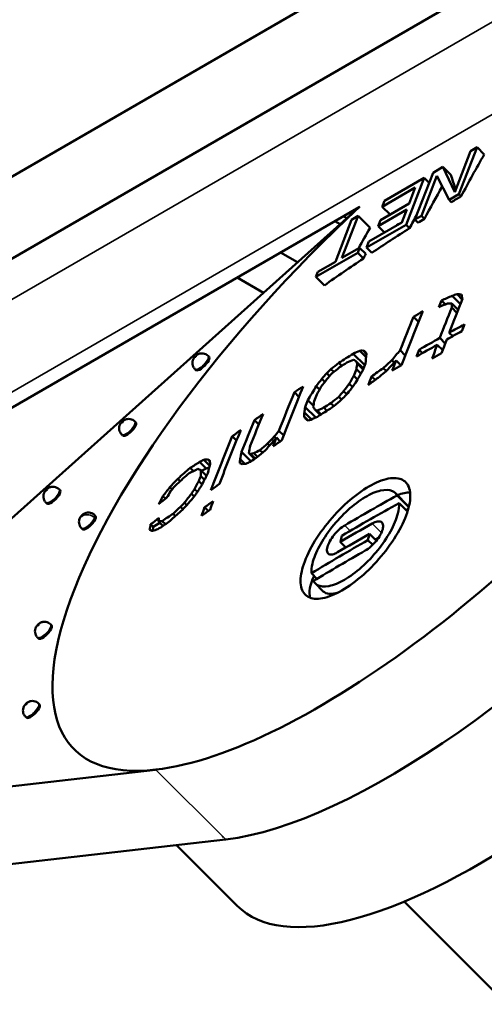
# Paper-space layout 'Sheet_1' of a CAD drawing. Header units: millimetres. Extents: x 0 to 118, y 0 to 118.
# Tile 147 of 206: x 100.134 to 100.499, y 18.868 to 19.641. Entities that reach past the tile are written whole.
import ezdxf

# ---------------------------------------------------------------- set-up
doc = ezdxf.new("R2010")
doc.units = ezdxf.units.MM
doc.layers.add('Visible (ANSI)', color=7, linetype='Continuous', lineweight=50)
doc.layers.add('Visible Narrow (ANSI)', color=7, linetype='Continuous', lineweight=35)

psp = doc.layouts.new('Sheet_1')

# ---------------------------------------------------------------- linework, layer by layer
at = {"layer": 'Visible (ANSI)'}
for p, q in [((97.9918, 18.28409), (100.99839, 20.01995)), ((98.04747, 18.25194), (101.05407, 19.9878)), ((100.47561, 19.50538), (100.48799, 19.53749)), ((100.49317, 19.54049), (100.47899, 19.50367)), ((100.48799, 19.53749), (100.49317, 19.54049)), ((100.49317, 19.54049), (100.49887, 19.5348)), ((100.45861, 19.52053), (100.46639, 19.52502)), ((100.46639, 19.52502), (100.47265, 19.51877)), ((100.46639, 19.52502), (100.47561, 19.50538)), ((100.42058, 19.49858), (100.45169, 19.51654)), ((100.45169, 19.51654), (100.43751, 19.47972)), ((100.44442, 19.48371), (100.45861, 19.52053)), ((100.46168, 19.51804), (100.44961, 19.48671)), ((100.45169, 19.51654), (100.45558, 19.51266)), ((100.47121, 19.49918), (100.46168, 19.51804)), ((100.4447, 19.50884), (100.41877, 19.49388)), ((100.43987, 19.49631), (100.4447, 19.50884)), ((100.47899, 19.50367), (100.47121, 19.49918)), ((100.47121, 19.49918), (100.47299, 19.49741)), ((100.47899, 19.50367), (100.48064, 19.50202)), ((100.40068, 19.49358), (98.91879, 18.63801)), ((100.10503, 19.229), (100.40069, 19.49359)), ((100.43806, 19.49161), (100.41559, 19.47864)), ((100.4174, 19.48334), (100.43987, 19.49631)), ((100.41877, 19.49388), (100.42058, 19.49858)), ((100.41877, 19.49388), (100.42496, 19.4877)), ((100.43413, 19.48143), (100.43806, 19.49161)), ((100.38198, 19.45071), (100.39466, 19.48361)), ((100.39984, 19.4866), (100.38717, 19.4537)), ((100.38822, 19.48638), (100.39091, 19.48483)), ((100.39466, 19.48361), (100.39984, 19.4866)), ((100.39984, 19.4866), (100.40923, 19.47724)), ((100.41559, 19.47864), (100.4174, 19.48334)), ((100.44961, 19.48671), (100.44442, 19.48371)), ((100.44442, 19.48371), (100.44688, 19.48126)), ((100.44961, 19.48671), (100.4519, 19.48442)), ((100.38574, 19.48021), (100.38164, 19.48258)), ((100.43751, 19.47972), (100.4064, 19.46176)), ((100.40821, 19.46646), (100.43413, 19.48143)), ((100.41559, 19.47864), (100.42062, 19.47362)), ((100.43751, 19.47972), (100.4402, 19.47703)), ((100.38717, 19.4537), (100.40099, 19.46169)), ((100.40099, 19.46169), (100.39948, 19.45777)), ((100.40099, 19.46169), (100.40587, 19.45682)), ((100.4064, 19.46176), (100.40821, 19.46646)), ((100.4064, 19.46176), (100.4105, 19.45767)), ((100.33895, 19.45793), (100.35226, 19.45025)), ((100.39948, 19.45777), (100.36665, 19.43881)), ((100.39948, 19.45777), (100.40397, 19.45329)), ((100.36816, 19.44273), (100.38198, 19.45071)), ((100.32547, 19.42628), (100.30479, 19.43822)), ((100.36665, 19.43881), (100.36816, 19.44273)), ((100.36665, 19.43881), (100.37332, 19.43215)), ((100.48015, 19.41753), (100.47364, 19.42403)), ((100.48162, 19.42116), (100.47755, 19.42522)), ((100.46835, 19.41728), (100.46532, 19.4203)), ((100.4774, 19.41064), (100.47327, 19.41476)), ((100.47832, 19.41294), (100.47338, 19.41786)), ((100.44727, 19.40365), (100.44336, 19.40755)), ((100.46821, 19.38667), (100.46393, 19.39093)), ((100.4741, 19.39234), (100.47137, 19.39507)), ((100.46622, 19.38129), (100.46191, 19.38558)), ((100.2828, 19.3761), (100.28201, 19.37688)), ((100.40503, 19.36953), (100.39596, 19.37857)), ((100.40613, 19.37583), (100.4011, 19.38085)), ((100.40642, 19.37832), (100.4034, 19.38133)), ((100.43683, 19.37723), (100.43276, 19.38129)), ((100.45035, 19.37905), (100.44768, 19.38172)), ((100.387, 19.36902), (100.38467, 19.37135)), ((100.40399, 19.36691), (100.39788, 19.37301)), ((100.40374, 19.36627), (100.39913, 19.37086)), ((100.42814, 19.3716), (100.42634, 19.3734)), ((100.43361, 19.3694), (100.42968, 19.37332)), ((100.27251, 19.36579), (100.27173, 19.36657)), ((100.37742, 19.36103), (100.37517, 19.36328)), ((100.38069, 19.36423), (100.37851, 19.36641)), ((100.39928, 19.35829), (100.39635, 19.36121)), ((100.40197, 19.36297), (100.39844, 19.36649)), ((100.41312, 19.35796), (100.41035, 19.36072)), ((100.42177, 19.36503), (100.41952, 19.36728)), ((100.36954, 19.35044), (100.36689, 19.35308)), ((100.37367, 19.35646), (100.37129, 19.35884)), ((100.39541, 19.35247), (100.39286, 19.35502)), ((100.35338, 19.34478), (100.34986, 19.3483)), ((100.38685, 19.34256), (100.38461, 19.3448)), ((100.39091, 19.34682), (100.38847, 19.34925)), ((100.3666, 19.32849), (100.35831, 19.33677)), ((100.36473, 19.33772), (100.3604, 19.34205)), ((100.38077, 19.33754), (100.37844, 19.33987)), ((100.36047, 19.32635), (100.35749, 19.32932)), ((100.36311, 19.32692), (100.35763, 19.33239)), ((100.37017, 19.33053), (100.36588, 19.33481)), ((100.37075, 19.3309), (100.36767, 19.33397)), ((100.37527, 19.33379), (100.37279, 19.33626)), ((100.22531, 19.32466), (100.22453, 19.32544)), ((100.32188, 19.32306), (100.31849, 19.32644)), ((100.21502, 19.31434), (100.21424, 19.31513)), ((100.30435, 19.31051), (100.30104, 19.31381)), ((100.33524, 19.31222), (100.33394, 19.31352)), ((100.34142, 19.31437), (100.33772, 19.31806)), ((100.33033, 19.30651), (100.3288, 19.30804)), ((100.33864, 19.30977), (100.33567, 19.31274)), ((100.31582, 19.29412), (100.30841, 19.30151)), ((100.31857, 19.29603), (100.31395, 19.30064)), ((100.31912, 19.29642), (100.31565, 19.29989)), ((100.32077, 19.29756), (100.31786, 19.30046)), ((100.32476, 19.30098), (100.32281, 19.30292)), ((100.28058, 19.28847), (100.27535, 19.29368)), ((100.2834, 19.29074), (100.27875, 19.29538)), ((100.28337, 19.29403), (100.28163, 19.29576)), ((100.31083, 19.29219), (100.30718, 19.29584)), ((100.27055, 19.28645), (100.26804, 19.28895)), ((100.27926, 19.27971), (100.27631, 19.28265)), ((100.28078, 19.28278), (100.27632, 19.28723)), ((100.27679, 19.28676), (100.28058, 19.28847)), ((100.28058, 19.28847), (100.283, 19.28922)), ((100.26024, 19.27872), (100.25839, 19.28056)), ((100.27743, 19.27602), (100.27474, 19.27869)), ((100.16584, 19.27144), (100.16506, 19.27222)), ((100.25386, 19.27215), (100.25214, 19.27387)), ((100.2711, 19.26665), (100.269, 19.26875)), ((100.27363, 19.27012), (100.27135, 19.2724)), ((100.43919, 19.25907), (100.42911, 19.26913)), ((100.43961, 19.25825), (100.43044, 19.2674)), ((100.15556, 19.26113), (100.15477, 19.26191)), ((100.24864, 19.2649), (100.24666, 19.26688)), ((100.24883, 19.26505), (100.25012, 19.26647)), ((100.2654, 19.25988), (100.26352, 19.26176)), ((100.43201, 19.26137), (100.43862, 19.25478)), ((100.19378, 19.25125), (100.19299, 19.25203)), ((100.25646, 19.25125), (100.25465, 19.25306)), ((100.26223, 19.25658), (100.26039, 19.25842)), ((100.28224, 19.25522), (100.27935, 19.2581)), ((100.43742, 19.25598), (100.4393, 19.25706)), ((100.239, 19.24274), (100.23697, 19.24477)), ((100.239, 19.24274), (100.2443, 19.2458)), ((100.24627, 19.24384), (100.24317, 19.24692)), ((100.24852, 19.24484), (100.24604, 19.24731)), ((100.24627, 19.24384), (100.24698, 19.24381)), ((100.18349, 19.24093), (100.18271, 19.24172)), ((100.23858, 19.23956), (100.239, 19.24274)), ((100.41418, 19.23188), (100.40878, 19.23728)), ((100.3902, 19.22661), (100.38584, 19.23096)), ((100.41126, 19.22864), (100.40752, 19.23237)), ((100.41326, 19.2328), (100.416, 19.23439)), ((100.36312, 19.20635), (100.36748, 19.202)), ((100.37245, 19.19218), (100.36602, 19.1986)), ((100.15925, 19.16556), (100.15846, 19.16634)), ((100.14896, 19.15525), (100.14817, 19.15603)), ((100.14981, 19.10344), (100.14903, 19.10423)), ((100.13952, 19.09313), (100.13874, 19.09391)), ((100.24092, 19.05225), (100.02755, 19.02793)), ((100.08248, 18.97313), (100.29585, 18.99745)), ((100.30495, 18.94556), (100.25733, 18.99306)), ((100.43602, 18.94882), (100.51322, 18.8718))]:
    psp.add_line(p, q, dxfattribs=at)
for centre, major_axis, ratio, start_param, end_param in [((100.46884, 19.36097), (0.29196, 0.29265), 0.345066, 3.550056, 6.641238), ((100.52377, 19.30617), (0.29196, 0.29265), 0.345066, 3.550056, 6.283185), ((102.0343, 17.75975), (-1.21444, 2.10347), 0.57735, 0.320809, 0.345091), ((100.59441, 19.2357), (-0.28946, -0.29015), 0.345066, 0, 3.141593), ((102.11826, 17.82838), (-1.64329, 1.78712), 0.116369, 0.240078, 0.258337), ((102.00492, 17.74279), (-1.21396, 2.10263), 0.57735, 0.326344, 0.345055), ((102.11289, 17.91312), (2.25725, -0.86979), 0.739997, 2.617538, 2.622085), ((100.46884, 19.36097), (-0.29196, -0.29265), 0.345066, 4.600024, 6.691648), ((101.99282, 17.7358), (-1.21366, 2.10211), 0.57735, 0.337296, 0.345032), ((102.11289, 17.91312), (2.25725, -0.86979), 0.739997, 2.63472, 2.637753), ((101.94097, 17.70587), (-1.21168, 2.09869), 0.57735, 0.320545, 0.332571), ((102.11289, 17.91312), (2.25725, -0.86979), 0.739997, 2.641797, 2.660006), ((102.11862, 17.928), (2.25512, -0.86897), 0.739997, 2.649846, 2.653142), ((102.11289, 17.91312), (2.25725, -0.86979), 0.739997, 2.664055, 2.683301), ((101.9548, 17.71385), (-1.21231, 2.09979), 0.57735, 0.342346, 0.344931), ((102.07792, 17.80993), (-2.15505, 1.11971), 0.632626, 5.815495, 5.820695), ((102.08724, 17.79032), (-1.21441, 2.10341), 0.57735, 0.422336, 0.439788), ((102.08384, 17.8131), (-2.05525, 1.29374), 0.514459, 5.863919, 5.866627), ((102.09222, 17.81536), (-1.89756, 1.51556), 0.286754, 5.912545, 5.915647), ((102.0967, 17.80658), (-1.59068, 1.83518), 0.193153, 0.350056, 0.353942), ((102.0667, 17.77846), (1.21456, -2.10367), 0.57735, 3.55695, 3.56044), ((102.0759, 17.80465), (2.13413, -1.15942), 0.609486, 2.686228, 2.690588), ((102.07991, 17.78608), (1.21448, -2.10354), 0.57735, 3.565675, 3.58138), ((102.08629, 17.80793), (-1.89772, 1.51569), 0.286754, 5.913897, 5.916998), ((102.0869, 17.7957), (-1.4938, 1.91517), 0.31925, 0.362, 0.364754), ((102.04469, 17.76575), (1.21452, -2.10361), 0.57735, 3.556949, 3.5744), ((102.05203, 17.76999), (-1.21456, 2.10367), 0.57735, 0.415357, 0.443277), ((102.07169, 17.8062), (-2.26618, 0.87323), 0.739997, 5.748751, 5.753024), ((102.05733, 17.76895), (-2.26666, 0.87342), 0.739997, 5.721412, 5.728247), ((102.09898, 17.79709), (-1.21424, 2.10313), 0.57735, 0.439788, 0.443279), ((102.05733, 17.76895), (-2.26666, 0.87342), 0.739997, 5.732519, 5.741916), ((102.05528, 17.76363), (2.26662, -0.8734), 0.739997, 2.579818, 2.586654), ((102.05528, 17.76363), (2.26662, -0.8734), 0.739997, 2.590926, 2.600323), ((102.07991, 17.78608), (1.21448, -2.10354), 0.57735, 3.58487, 3.591851), ((102.08724, 17.79032), (-1.21441, 2.10341), 0.57735, 0.443278, 0.450259), ((100.27765, 19.37094), (-0.00514, -0.00516), 0.345066, 0, 3.141593), ((102.07169, 17.8062), (-2.26618, 0.87323), 0.739997, 5.781229, 5.78807), ((102.07053, 17.79357), (-2.10375, 1.21415), 0.574169, 5.885393, 5.888922), ((102.06295, 17.7792), (-1.97028, 1.4208), 0.39648, 5.934751, 5.936671), ((102.0444, 17.75801), (-1.78504, 1.64737), 0.105199, 5.962242, 5.964685), ((102.03213, 17.74846), (-1.66881, 1.76476), 0.078964, 0.322469, 0.325596), ((102.01742, 17.74261), (-1.46151, 1.93946), 0.356633, 0.356394, 0.362738), ((102.05006, 17.77515), (-0.24041, -2.41711), 0.903358, 4.078748, 4.083078), ((102.06377, 17.77676), (1.21456, -2.10368), 0.57735, 3.58138, 3.58487), ((102.05118, 17.75299), (2.26646, -0.87334), 0.739997, 2.586653, 2.590925), ((102.06385, 17.81253), (-2.41147, 0.28247), 0.859823, 5.578166, 5.581697), ((102.0633, 17.80785), (2.41174, -0.2825), 0.859823, 2.435776, 2.439306), ((102.06964, 17.80088), (2.26633, -0.87329), 0.739997, 2.641344, 2.644764), ((102.06675, 17.78702), (2.10383, -1.2142), 0.574169, 2.744592, 2.748121), ((102.0374, 17.75043), (-1.78496, 1.64729), 0.105199, 5.962764, 5.965208), ((102.02458, 17.74132), (-1.66868, 1.76462), 0.078961, 0.32279, 0.325918), ((102.00912, 17.73738), (-1.43582, 1.9582), 0.384843, 0.363746, 0.367341), ((102.01388, 17.74796), (-1.21414, 2.10295), 0.57735, 0.42757, 0.431061), ((102.05805, 17.77883), (-2.33642, -0.6646), 0.921611, 5.19772, 5.201557), ((102.05796, 17.77627), (2.00386, 1.37302), 0.936609, 1.755548, 1.758649), ((102.05536, 17.77598), (0.97581, 2.22449), 0.930243, 1.230946, 1.233389), ((102.04469, 17.76575), (1.21452, -2.10361), 0.57735, 3.579635, 3.58487), ((102.05528, 17.76363), (2.26662, -0.8734), 0.739997, 2.607158, 2.611429), ((102.01998, 17.7915), (-0.9747, -2.22192), 0.930244, 4.3857, 4.388146), ((102.04923, 17.80983), (-2.33464, -0.6641), 0.921611, 5.220577, 5.222498), ((102.02347, 17.78997), (0.97486, 2.22237), 0.930243, 1.243569, 1.246014), ((102.01178, 17.75552), (0.88802, -2.25973), 0.736742, 3.679347, 3.682942), ((102.00654, 17.74372), (1.21399, -2.1027), 0.57735, 3.569162, 3.572653), ((102.01813, 17.75802), (-0.88813, 2.26001), 0.736742, 0.536738, 0.540332), ((102.02562, 17.75474), (1.21433, -2.10329), 0.57735, 3.580508, 3.584871), ((102.0587, 17.7705), (2.39112, -0.42799), 0.840569, 2.467273, 2.471633), ((102.05958, 17.77522), (-2.37356, 0.51664), 0.826384, 5.638203, 5.643403), ((102.05936, 17.77333), (2.42913, -0.00561), 0.886577, 2.313424, 2.316132), ((101.95518, 17.71407), (-1.21233, 2.09982), 0.57735, 0.415319, 0.44329), ((102.07169, 17.8062), (-2.26618, 0.87323), 0.739997, 5.805183, 5.809463), ((101.9783, 17.74473), (0.82935, -2.27937), 0.755369, 3.695886, 3.702237), ((102.00153, 17.77437), (-0.00641, -2.42587), 0.88796, 4.002995, 4.006125), ((101.98261, 17.74406), (-0.88733, 2.25798), 0.736744, 0.535241, 0.538838), ((102.00633, 17.77436), (0.00641, 2.42639), 0.88796, 0.861724, 0.864853), ((102.02871, 17.7743), (-0.00643, -2.42821), 0.88796, 4.005865, 4.008992), ((102.0335, 17.77429), (0.00642, 2.42847), 0.88796, 0.864591, 0.867718), ((102.02087, 17.76176), (-0.74802, 2.31019), 0.778463, 0.588845, 0.591599), ((101.94785, 17.70984), (1.212, -2.09925), 0.57735, 3.556906, 3.577016), ((101.97426, 17.72509), (-1.21308, 2.10111), 0.57735, 0.427562, 0.431056), ((102.06025, 17.78181), (-2.41259, 0.28259), 0.859824, 5.575695, 5.579224), ((102.04041, 17.78253), (-0.97555, -2.22392), 0.930243, 4.389257, 4.3917), ((102.05685, 17.78306), (2.33634, 0.66457), 0.921611, 2.076776, 2.078695), ((102.0439, 17.781), (0.97564, 2.22412), 0.930243, 1.247141, 1.249584), ((101.96711, 17.70658), (-1.43451, 1.95641), 0.384845, 0.365229, 0.368827), ((101.96692, 17.72085), (1.21281, -2.10064), 0.57735, 3.569153, 3.572648), ((101.97461, 17.71208), (-1.4348, 1.9568), 0.384841, 0.366249, 0.369846), ((101.98933, 17.708), (-1.66768, 1.76357), 0.078964, 0.325328, 0.328458), ((102.05733, 17.76895), (-2.26666, 0.87342), 0.739997, 5.782931, 5.786351), ((102.0597, 17.77713), (2.41263, -0.2826), 0.859823, 2.43331, 2.436839), ((101.92143, 17.69459), (-1.21064, 2.0969), 0.57735, 0.415289, 0.431921), ((102.07169, 17.8062), (-2.26618, 0.87323), 0.739997, 5.824884, 5.829171), ((101.96897, 17.70372), (-1.49212, 1.91302), 0.319247, 0.354539, 0.357296), ((101.98178, 17.70086), (-1.66738, 1.76325), 0.078964, 0.325648, 0.328777), ((102.04196, 17.74406), (-2.10356, 1.21404), 0.57417, 5.888641, 5.892171), ((102.0034, 17.71358), (-1.78408, 1.64648), 0.105196, 5.958677, 5.961121), ((102.04574, 17.75062), (-2.10369, 1.21411), 0.57417, 5.887846, 5.891376), ((102.05528, 17.76363), (2.26662, -0.8734), 0.739997, 2.639629, 2.646469), ((100.22017, 19.3195), (-0.00514, -0.00516), 0.345066, 0, 3.141593), ((101.9141, 17.69035), (1.21022, -2.09615), 0.57735, 3.556875, 3.573512), ((101.99641, 17.706), (-1.7838, 1.64622), 0.105201, 5.959202, 5.961648), ((102.02444, 17.72579), (-1.96958, 1.42029), 0.396478, 5.936956, 5.938876), ((101.89502, 17.67934), (1.20899, -2.09404), 0.57735, 3.556853, 3.584902), ((101.90236, 17.68357), (-1.20948, 2.09488), 0.57735, 0.415269, 0.443306), ((102.07169, 17.8062), (-2.26618, 0.87323), 0.739997, 5.836034, 5.840325), ((102.04166, 17.80006), (-2.00251, -1.37209), 0.936609, 4.942339, 4.945447), ((102.02098, 17.79106), (-0.97472, -2.22206), 0.930243, 4.410172, 4.41262), ((101.91915, 17.67551), (-1.39411, 1.98022), 0.424372, 0.371159, 0.375618), ((102.06147, 17.79223), (-2.41238, 0.28257), 0.859823, 5.608857, 5.612393), ((102.04304, 17.79804), (2.00272, 1.37223), 0.936609, 1.802709, 1.805817), ((102.02297, 17.79018), (0.97483, 2.22231), 0.930243, 1.271073, 1.273521), ((101.94785, 17.70984), (1.212, -2.09925), 0.57735, 3.580513, 3.584885), ((102.05528, 17.76363), (2.26662, -0.8734), 0.739997, 2.663578, 2.667858), ((101.91161, 17.6702), (-1.39364, 1.97956), 0.424376, 0.370329, 0.37479), ((101.9664, 17.67349), (-1.78224, 1.64478), 0.105196, 5.9821, 5.98455), ((102.01126, 17.70752), (-1.96894, 1.41984), 0.396478, 5.964481, 5.966405), ((102.03818, 17.73751), (-2.10341, 1.21395), 0.57417, 5.917701, 5.921238), ((102.06099, 17.78806), (2.41249, -0.28258), 0.859823, 2.468127, 2.471662), ((102.06026, 17.77595), (-2.15554, 1.11996), 0.632626, 5.935329, 5.940564), ((102.04046, 17.74419), (-2.05545, 1.29387), 0.514459, 5.978992, 5.981716), ((101.99307, 17.69122), (-1.89607, 1.51437), 0.286754, 6.013078, 6.016198), ((101.95441, 17.66049), (-1.78145, 1.64405), 0.105201, 6.013859, 6.016315), ((101.8803, 17.65174), (-1.36456, 1.9949), 0.450625, 0.367987, 0.373319), ((101.90186, 17.6377), (-1.58492, 1.82855), 0.193155, 0.298768, 0.302675), ((101.91492, 17.66156), (-1.48924, 1.90932), 0.319247, 0.346593, 0.349356), ((101.9594, 17.66591), (-1.78179, 1.64437), 0.105196, 5.982636, 5.985086), ((101.98784, 17.68467), (-1.89574, 1.51411), 0.286754, 5.976372, 5.979482), ((102.02488, 17.71944), (-2.05476, 1.29343), 0.514459, 5.938871, 5.941587), ((102.05528, 17.76363), (2.26662, -0.8734), 0.739997, 2.675565, 2.678991), ((102.07072, 17.82075), (2.35846, -0.57577), 0.815596, 2.615378, 2.621466), ((102.07191, 17.82563), (-2.35816, 0.57569), 0.815596, 5.757329, 5.763417), ((102.03618, 17.7374), (-2.0553, 1.29377), 0.514459, 5.979496, 5.984946), ((101.94741, 17.65291), (-1.78094, 1.64358), 0.105198, 6.014407, 6.018093), ((101.87595, 17.66832), (1.20762, -2.09166), 0.57735, 3.569115, 3.571748), ((101.88483, 17.63185), (-1.52832, 1.87358), 0.267717, 0.314226, 0.318938), ((101.89562, 17.69921), (-1.00631, 2.19688), 0.689, 0.505865, 0.511198), ((102.04032, 17.84119), (-2.33007, -0.66279), 0.921611, 5.288709, 5.292577), ((102.01968, 17.83213), (1.99704, 1.36835), 0.936609, 1.837202, 1.840327), ((101.89857, 17.71103), (0.88353, -2.24829), 0.736741, 3.696684, 3.700298), ((101.93912, 17.7536), (-0.40884, 2.38366), 0.843926, 0.74277, 0.746677), ((102.05528, 17.76363), (2.26662, -0.8734), 0.739997, 2.694423, 2.698713), ((100.1607, 19.26628), (-0.00514, -0.00516), 0.345066, 0, 3.141593), ((101.97514, 17.81117), (0.9706, 2.21265), 0.930243, 1.299561, 1.303255), ((101.88068, 17.71636), (-0.7426, 2.2934), 0.778459, 0.606805, 0.60958), ((101.99557, 17.80221), (0.97283, 2.21771), 0.930243, 1.299304, 1.302989), ((101.9337, 17.75267), (0.40866, -2.38269), 0.843928, 3.885487, 3.887441), ((101.99906, 17.80068), (0.97317, 2.21843), 0.930244, 1.298765, 1.301221), ((102.01019, 17.64661), (-2.25872, 0.87036), 0.739997, 5.727867, 5.751798), ((100.40582, 19.22563), (0.04171, 0.04181), 0.345066, 0.328127, 0.643501), ((101.8621, 17.6967), (0.88102, -2.24193), 0.736744, 3.692668, 3.696291), ((102.06656, 17.7929), (2.26651, -0.87336), 0.739997, 2.728806, 2.733113), ((102.04673, 17.81864), (-2.33364, -0.66382), 0.921611, 5.287813, 5.289743), ((102.03183, 17.81441), (2.00058, 1.37077), 0.936609, 1.835613, 1.838732), ((102.05016, 17.75033), (-2.2664, 0.87332), 0.739997, 5.836025, 5.840315), ((101.90236, 17.68357), (-1.20948, 2.09488), 0.57735, 0.452068, 0.456449), ((102.00734, 17.6392), (2.25777, -0.86999), 0.739997, 2.584112, 2.610209), ((102.04262, 17.74087), (-2.17045, 1.08969), 0.648894, 5.927225, 5.933311), ((102.06309, 17.79132), (2.37336, -0.51659), 0.826384, 2.593588, 2.598822), ((102.06303, 17.8055), (-2.41186, 0.28251), 0.859823, 5.65127, 5.65482), ((102.05944, 17.80829), (2.42801, -0.0056), 0.886577, 2.40505, 2.407774), ((101.89502, 17.67934), (1.20899, -2.09404), 0.57735, 3.593667, 3.59805), ((102.0476, 17.74368), (2.26622, -0.87325), 0.739997, 2.694439, 2.69873), ((100.40582, 19.22563), (0.03337, 0.03345), 0.345066, 6.237897, 6.283185), ((100.18863, 19.24609), (-0.00514, -0.00516), 0.345066, 0, 3.141593), ((101.83209, 17.60757), (-1.42499, 1.94342), 0.384841, 0.350298, 0.353921), ((102.06041, 17.77693), (-2.26667, 0.87342), 0.739997, 5.870389, 5.874696), ((102.03965, 17.73496), (-2.17028, 1.08961), 0.648894, 5.927578, 5.933665), ((101.84367, 17.60599), (-1.48338, 1.90183), 0.319253, 0.331732, 0.334507), ((101.95642, 17.64533), (-1.89327, 1.51214), 0.286754, 6.014652, 6.017776), ((102.00562, 17.63475), (-2.25717, 0.86976), 0.739997, 5.737155, 5.751803), ((101.90641, 17.60848), (-1.77732, 1.64024), 0.105198, 6.014666, 6.01836), ((101.97934, 17.66325), (-1.96657, 1.41812), 0.39648, 6.005051, 6.008918), ((102.00277, 17.62734), (2.25613, -0.86936), 0.739997, 2.595559, 2.610214), ((102.07189, 17.78145), (-1.21453, 2.10364), 0.57735, 0.532826, 0.535758), ((102.00105, 17.62289), (-2.25548, 0.86911), 0.739997, 5.737149, 5.763272), ((102.04684, 17.76699), (-1.21453, 2.10364), 0.57735, 0.525013, 0.527942), ((101.9982, 17.61548), (2.25436, -0.86868), 0.739997, 2.595553, 2.619531), ((100.40582, 19.22563), (-0.04171, -0.04181), 0.345066, 5.548064, 6.098243), ((100.40582, 19.22563), (-0.03337, -0.03345), 0.345066, 0, 0.582503), ((100.1541, 19.1604), (-0.00514, -0.00516), 0.345066, 0, 3.141593), ((100.14467, 19.09829), (-0.00514, -0.00516), 0.345066, 0, 3.141593), ((100.52377, 19.30617), (-0.28946, -0.29015), 0.345066, 0.387031, 0.388002)]:
    psp.add_ellipse(centre, major_axis=major_axis, ratio=ratio, start_param=start_param, end_param=end_param, dxfattribs=at)
for points, knots in [([(100.27173, 19.36657), (100.27121, 19.36708), (100.27077, 19.36769), (100.27012, 19.36899), (100.26991, 19.3697), (100.2697, 19.37112), (100.26971, 19.37186), (100.26997, 19.37329), (100.27021, 19.37399), (100.27089, 19.37531), (100.27135, 19.37594), (100.27243, 19.37706), (100.27307, 19.37756), (100.27445, 19.37833), (100.27521, 19.37861), (100.27674, 19.37888), (100.27752, 19.3789), (100.279, 19.37866), (100.27971, 19.37843), (100.28096, 19.37778), (100.28153, 19.37736), (100.28201, 19.37688)], [0, 0, 0, 0, 0.00557892, 0.00557892, 0.01105562, 0.01105562, 0.01655553, 0.01655553, 0.0221168, 0.0221168, 0.02792488, 0.02792488, 0.03396886, 0.03396886, 0.03999902, 0.03999902, 0.0458432, 0.0458432, 0.05139711, 0.05139711, 0.05661131, 0.05661131, 0.05661131, 0.05661131]), ([(100.21424, 19.31513), (100.21372, 19.31564), (100.21328, 19.31625), (100.21264, 19.31755), (100.21242, 19.31825), (100.21222, 19.31968), (100.21223, 19.32042), (100.21248, 19.32185), (100.21272, 19.32255), (100.21341, 19.32387), (100.21387, 19.3245), (100.21494, 19.32562), (100.21558, 19.32612), (100.21696, 19.32689), (100.21772, 19.32716), (100.21925, 19.32744), (100.22004, 19.32745), (100.22152, 19.32722), (100.22223, 19.32699), (100.22348, 19.32633), (100.22404, 19.32592), (100.22453, 19.32544)], [0, 0, 0, 0, 0.00557892, 0.00557892, 0.01105562, 0.01105562, 0.01655553, 0.01655553, 0.0221168, 0.0221168, 0.02792488, 0.02792488, 0.03396886, 0.03396886, 0.03999902, 0.03999902, 0.0458432, 0.0458432, 0.05139711, 0.05139711, 0.05661131, 0.05661131, 0.05661131, 0.05661131]), ([(100.40832, 19.27445), (100.40308, 19.27142), (100.39722, 19.26717), (100.38587, 19.25708), (100.38036, 19.25124), (100.37106, 19.23973), (100.36665, 19.23328), (100.35977, 19.22077), (100.35731, 19.2147), (100.35465, 19.20446), (100.35428, 19.19961), (100.35594, 19.19202), (100.35797, 19.18929), (100.36352, 19.18634), (100.36739, 19.18592), (100.37659, 19.1877), (100.38192, 19.1899), (100.38716, 19.19293), (100.3924, 19.19596), (100.39826, 19.2002), (100.40961, 19.21029), (100.41512, 19.21613), (100.42441, 19.22765), (100.42882, 19.2341), (100.4357, 19.24661), (100.43817, 19.25268), (100.44082, 19.26292), (100.44119, 19.26778), (100.43954, 19.27536), (100.43751, 19.27809), (100.43196, 19.28104), (100.42809, 19.28146), (100.41889, 19.27968), (100.41356, 19.27747), (100.40832, 19.27445)], [0.4530285, 0.4530285, 0.4530285, 0.4530285, 0.5095184, 0.5095184, 0.5660082, 0.5660082, 0.622775, 0.622775, 0.6795417, 0.6795417, 0.7363094, 0.7363094, 0.7930771, 0.7930771, 0.849567, 0.849567, 0.906057, 0.906057, 0.906057, 0.9625469, 0.9625469, 1.0190369, 1.0190369, 1.0758046, 1.0758046, 1.1325722, 1.1325722, 1.189339, 1.189339, 1.2461057, 1.2461057, 1.3025956, 1.3025956, 1.3590855, 1.3590855, 1.3590855, 1.3590855]), ([(100.15477, 19.26191), (100.15425, 19.26243), (100.15382, 19.26304), (100.15317, 19.26433), (100.15295, 19.26504), (100.15275, 19.26646), (100.15276, 19.2672), (100.15301, 19.26863), (100.15325, 19.26933), (100.15394, 19.27065), (100.1544, 19.27128), (100.15548, 19.2724), (100.15611, 19.2729), (100.15749, 19.27367), (100.15825, 19.27395), (100.15978, 19.27423), (100.16057, 19.27424), (100.16205, 19.274), (100.16276, 19.27377), (100.16401, 19.27312), (100.16458, 19.2727), (100.16506, 19.27222)], [0, 0, 0, 0, 0.00557892, 0.00557892, 0.01105562, 0.01105562, 0.01655553, 0.01655553, 0.0221168, 0.0221168, 0.02792488, 0.02792488, 0.03396886, 0.03396886, 0.03999902, 0.03999902, 0.0458432, 0.0458432, 0.05139711, 0.05139711, 0.05661131, 0.05661131, 0.05661131, 0.05661131]), ([(100.43044, 19.2674), (100.42956, 19.26886), (100.42833, 19.27003), (100.42432, 19.27191), (100.42105, 19.27201), (100.41399, 19.27045), (100.40973, 19.26868), (100.40078, 19.26334), (100.39608, 19.25977), (100.39182, 19.2559), (100.38755, 19.25203), (100.38314, 19.24735), (100.37536, 19.23752), (100.37199, 19.23237), (100.36697, 19.22299), (100.365, 19.21813), (100.36331, 19.21108), (100.36304, 19.20855), (100.36312, 19.20635)], [0.5599751, 0.5599751, 0.5599751, 0.5599751, 0.5891411, 0.5891411, 0.6344752, 0.6344752, 0.6796602, 0.6796602, 0.7248453, 0.7248453, 0.7248453, 0.7701162, 0.7701162, 0.8153871, 0.8153871, 0.8608079, 0.8608079, 0.8900526, 0.8900526, 0.8900526, 0.8900526]), ([(100.43201, 19.26137), (100.4321, 19.25889), (100.43173, 19.25607), (100.42991, 19.24906), (100.42794, 19.2442), (100.42243, 19.23419), (100.41891, 19.22903), (100.41147, 19.21982), (100.40707, 19.21515), (100.39798, 19.20708), (100.3933, 19.20368), (100.3891, 19.20125), (100.38491, 19.19883), (100.38065, 19.19707), (100.37329, 19.19564), (100.37019, 19.19598), (100.36664, 19.19787), (100.36552, 19.19894), (100.36469, 19.20033)], [-0.2136406, -0.2136406, -0.2136406, -0.2136406, -0.1812119, -0.1812119, -0.1357979, -0.1357979, -0.0903839, -0.0903839, -0.045192, -0.045192, 0, 0, 0, 0.045192, 0.045192, 0.0903839, 0.0903839, 0.117635, 0.117635, 0.117635, 0.117635]), ([(100.18119, 19.24904), (100.18147, 19.24978), (100.18189, 19.25048), (100.18289, 19.25172), (100.18349, 19.25227), (100.1848, 19.25317), (100.18553, 19.25352), (100.18705, 19.25396), (100.18785, 19.25404), (100.18937, 19.25395), (100.1901, 19.25378), (100.19145, 19.25322), (100.19208, 19.25284), (100.19276, 19.25226), (100.19288, 19.25214), (100.19299, 19.25203)], [0, 0, 0, 0, 0.00610034, 0.00610034, 0.01214069, 0.01214069, 0.018221, 0.018221, 0.02421843, 0.02421843, 0.02980987, 0.02980987, 0.03531705, 0.03531705, 0.03657569, 0.03657569, 0.03657569, 0.03657569]), ([(100.18271, 19.24172), (100.18219, 19.24223), (100.18175, 19.24284), (100.1811, 19.24414), (100.18089, 19.24484), (100.18068, 19.24627), (100.1807, 19.24701), (100.1809, 19.24817), (100.18102, 19.24861), (100.18119, 19.24904)], [0, 0, 0, 0, 0.00557892, 0.00557892, 0.01105562, 0.01105562, 0.01655553, 0.01655553, 0.0200419, 0.0200419, 0.0200419, 0.0200419]), ([(100.3893, 19.24393), (100.38795, 19.24313), (100.38644, 19.24202), (100.3835, 19.23938), (100.38207, 19.23786), (100.37966, 19.23486), (100.37851, 19.23318), (100.37672, 19.22993), (100.37608, 19.22835), (100.37538, 19.2257), (100.37527, 19.22445), (100.37569, 19.22249), (100.37621, 19.22179), (100.37763, 19.22105), (100.37862, 19.22095), (100.38099, 19.22143), (100.38237, 19.22202), (100.38372, 19.22281)], [0.1177675, 0.1177675, 0.1177675, 0.1177675, 0.1324584, 0.1324584, 0.1471493, 0.1471493, 0.1619059, 0.1619059, 0.1766625, 0.1766625, 0.1914135, 0.1914135, 0.2061646, 0.2061646, 0.2208498, 0.2208498, 0.2355351, 0.2355351, 0.2355351, 0.2355351]), ([(100.40547, 19.22416), (100.40684, 19.22493), (100.40837, 19.22603), (100.41134, 19.22864), (100.41278, 19.23015), (100.4152, 19.23314), (100.41635, 19.23481), (100.41813, 19.23807), (100.41877, 19.23965), (100.41945, 19.24232), (100.41954, 19.24359), (100.41909, 19.24558), (100.41855, 19.2463), (100.41709, 19.24709), (100.41607, 19.24721), (100.41366, 19.24677), (100.41226, 19.24621), (100.41089, 19.24543)], [0, 0, 0, 0, 0.0146844, 0.0146844, 0.0293689, 0.0293689, 0.0441311, 0.0441311, 0.0588933, 0.0588933, 0.0736617, 0.0736617, 0.08843, 0.08843, 0.1031205, 0.1031205, 0.1178111, 0.1178111, 0.1178111, 0.1178111]), ([(100.14817, 19.15603), (100.14766, 19.15655), (100.14722, 19.15716), (100.14657, 19.15846), (100.14635, 19.15916), (100.14615, 19.16059), (100.14616, 19.16132), (100.14641, 19.16275), (100.14666, 19.16346), (100.14734, 19.16477), (100.1478, 19.1654), (100.14888, 19.16652), (100.14952, 19.16702), (100.15089, 19.16779), (100.15165, 19.16807), (100.15319, 19.16835), (100.15397, 19.16836), (100.15545, 19.16813), (100.15616, 19.16789), (100.15741, 19.16724), (100.15798, 19.16683), (100.15846, 19.16634)], [0, 0, 0, 0, 0.00557892, 0.00557892, 0.01105562, 0.01105562, 0.01655553, 0.01655553, 0.0221168, 0.0221168, 0.02792488, 0.02792488, 0.03396886, 0.03396886, 0.03999902, 0.03999902, 0.0458432, 0.0458432, 0.05139711, 0.05139711, 0.05661131, 0.05661131, 0.05661131, 0.05661131]), ([(100.13874, 19.09391), (100.13822, 19.09443), (100.13778, 19.09504), (100.13714, 19.09634), (100.13692, 19.09704), (100.13672, 19.09847), (100.13673, 19.09921), (100.13698, 19.10063), (100.13722, 19.10134), (100.13791, 19.10266), (100.13837, 19.10328), (100.13945, 19.1044), (100.14008, 19.1049), (100.14146, 19.10567), (100.14222, 19.10595), (100.14375, 19.10623), (100.14454, 19.10624), (100.14602, 19.10601), (100.14673, 19.10577), (100.14798, 19.10512), (100.14854, 19.10471), (100.14903, 19.10423)], [0, 0, 0, 0, 0.00557892, 0.00557892, 0.01105562, 0.01105562, 0.01655553, 0.01655553, 0.0221168, 0.0221168, 0.02792488, 0.02792488, 0.03396886, 0.03396886, 0.03999902, 0.03999902, 0.0458432, 0.0458432, 0.05139711, 0.05139711, 0.05661131, 0.05661131, 0.05661131, 0.05661131])]:
    psp.add_open_spline(points, degree=3, knots=knots, dxfattribs=at)
at = {"layer": 'Visible Narrow (ANSI)'}
for p, q in [((101.08189, 19.97176), (98.07727, 18.23704)), ((98.14476, 18.20334), (101.14483, 19.93542)), ((100.3893, 19.24393), (100.39361, 19.23963)), ((100.41812, 19.23821), (100.41089, 19.24543)), ((100.29591, 18.99752), (100.24098, 19.05233))]:
    psp.add_line(p, q, dxfattribs=at)
for centre, major_axis, ratio, start_param, end_param in [((100.27687, 19.37172), (0.00514, 0.00516), 0.345066, 3.141593, 6.283185), ((100.21938, 19.32028), (0.00514, 0.00516), 0.345066, 3.141593, 6.283185), ((100.15992, 19.26707), (0.00514, 0.00516), 0.345066, 3.141593, 6.283185), ((100.1834, 19.25131), (-0.000417, -0.000418), 0.345066, 5.620638, 8.76223), ((100.1834, 19.25131), (0.000417, 0.000418), 0.345066, 5.620638, 8.76223), ((100.18827, 19.24711), (-0.00625, 0.00241), 0.740002, 4.173678, 5.744443), ((100.18785, 19.24687), (0.00514, 0.00516), 0.345066, 5.620638, 6.283185), ((100.18743, 19.24663), (-0.00625, 0.00241), 0.740002, 5.744506, 6.283185), ((100.18785, 19.24687), (-0.00514, -0.00516), 0.345066, 0, 2.479046), ((100.15332, 19.16119), (0.00514, 0.00516), 0.345066, 3.141593, 6.283185), ((100.14388, 19.09907), (0.00514, 0.00516), 0.345066, 3.141593, 6.283185)]:
    psp.add_ellipse(centre, major_axis=major_axis, ratio=ratio, start_param=start_param, end_param=end_param, dxfattribs=at)
for centre in [(100.27242, 19.37616), (100.21494, 19.32472), (100.15547, 19.2715), (100.14887, 19.16562), (100.13944, 19.10351)]:
    psp.add_ellipse(centre, major_axis=(0.000417, 0.000418), ratio=0.345066, dxfattribs=at)

doc.saveas('drawing.dxf')
